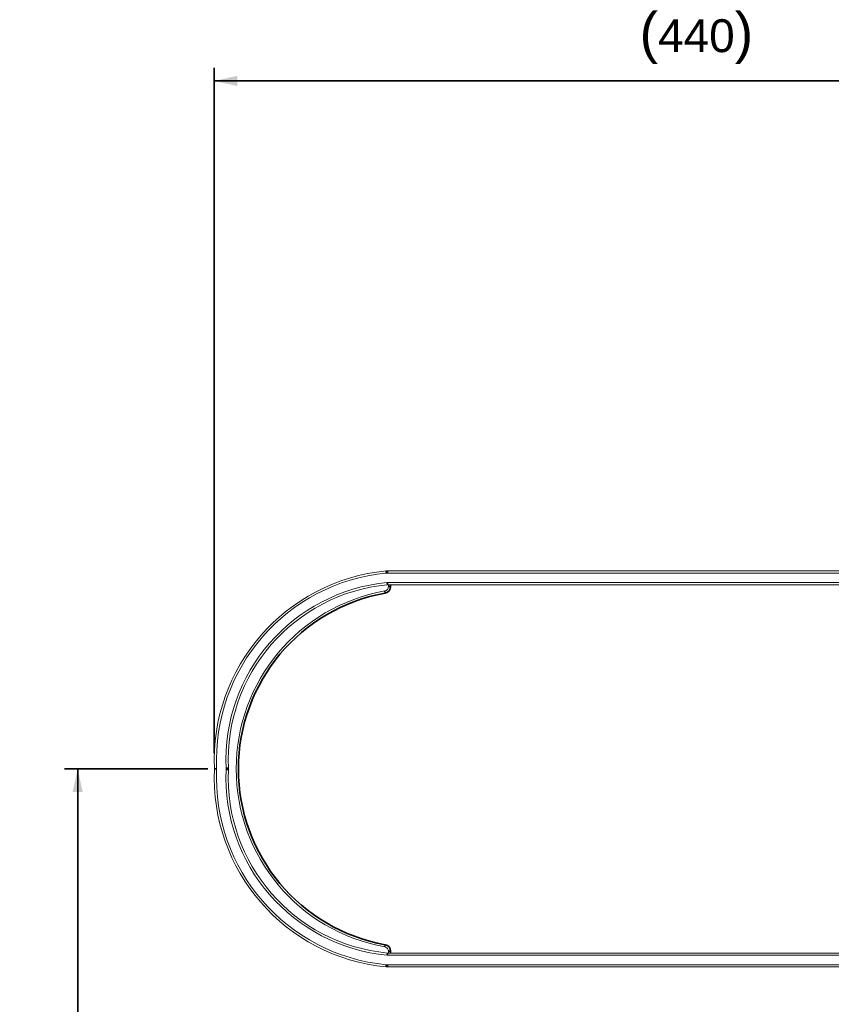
# Model space of a CAD drawing. Header units: millimetres. Extents: x 4 to 1188, y 1 to 840.
# Tile 53 of 123: x 206 to 330, y 468 to 618. Entities that reach past the tile are written whole.
import ezdxf

# ---------------------------------------------------------------- set-up
doc = ezdxf.new("R2010")
doc.units = ezdxf.units.MM
doc.layers.add('1', color=7, linetype='Continuous', true_color=0xffffff)
doc.styles.add('Arial Unicode MS', font='Arial Unicode MS')
doc.dimstyles.get("Standard").update_dxf_attribs({"dimtxt": 0.18, "dimasz": 0.18, "dimexe": 0.18, "dimexo": 0.0625, "dimgap": 0.09, "dimtad": 0, "dimtih": 1, "dimtoh": 1, "dimdec": 4, "dimzin": 0, "dimdsep": 46, "dimtxsty": 'Standard', "dimcen": 0.09, "dimadec": 0, "dimazin": 0, "dimtfac": 1, "dimtdec": 4, "dimtofl": 0, "dimtmove": 0, "dimatfit": 3, "dimfxl": 0, "dimtolj": 1, "dimtzin": 0, "dimarcsym": 0})

# ---------------------------------------------------------------- blocks, each defined once
blk = doc.blocks.new('_U10')
at = {"layer": '1', "color": 18, "lineweight": 35}
for p, q in [((236.02, 506.41), (236.02, 610.68)), ((382.61, 568.55), (382.61, 610.68)), ((236.02, 608.68), (382.61, 608.68))]:
    blk.add_line(p, q, dxfattribs=at)
at = {"layer": '1', "color": 18, "lineweight": 70}
for points in [[(236.02, 608.68), (239.52, 609.46), (239.52, 607.91)], [(382.61, 608.68), (379.11, 607.91), (379.11, 609.46)]]:
    blk.add_solid(points, dxfattribs=at)
at = {"layer": '1', "color": 18, "linetype": 'Continuous', "lineweight": 13, "insert": (300.74, 611.24), "char_height": 5, "attachment_point": 7, "line_spacing_factor": 1.047437, "style": 'Arial Unicode MS'}
blk.add_mtext('\\fArial Unicode MS|b0|i0;\\W1.0000;{\\H1.21x;(}440{\\H1.21x;)}', dxfattribs=at)
blk = doc.blocks.new('_U13')
at = {"layer": '1', "color": 18, "lineweight": 35}
for p, q in [((389.32, 534.19), (453.4, 534.19)), ((451.4, 473.96), (451.4, 534.19)), ((389.32, 473.96), (453.4, 473.96))]:
    blk.add_line(p, q, dxfattribs=at)
at = {"layer": '1', "color": 18, "lineweight": 70}
for points in [[(451.4, 534.19), (452.18, 530.69), (450.63, 530.69)], [(451.4, 473.96), (450.63, 477.46), (452.18, 477.46)]]:
    blk.add_solid(points, dxfattribs=at)
at = {"layer": '1', "color": 18, "linetype": 'Continuous', "lineweight": 13, "insert": (450.65, 495.81), "char_height": 5, "attachment_point": 7, "rotation": 90, "line_spacing_factor": 1.047437, "style": 'Arial Unicode MS'}
blk.add_mtext('\\fArial Unicode MS|b0|i0;\\W1.0000;180,7', dxfattribs=at)
blk = doc.blocks.new('_U15')
at = {"layer": '1', "color": 18, "lineweight": 35}
for p, q in [((235.05, 504.07), (213.24, 504.07)), ((215.24, 244.09), (215.24, 504.07)), ((400.45, 244.09), (213.24, 244.09))]:
    blk.add_line(p, q, dxfattribs=at)
at = {"layer": '1', "color": 18, "lineweight": 70}
for points in [[(215.24, 504.07), (216.01, 500.57), (214.46, 500.57)], [(215.24, 244.09), (214.46, 247.59), (216.01, 247.59)]]:
    blk.add_solid(points, dxfattribs=at)
at = {"layer": '1', "color": 18, "linetype": 'Continuous', "lineweight": 13, "insert": (213.17, 365.47), "char_height": 5, "attachment_point": 7, "rotation": 90, "line_spacing_factor": 1.047437, "style": 'Arial Unicode MS'}
blk.add_mtext('\\fArial Unicode MS|b0|i0;\\W1.0000;{\\H1.21x;(}780{\\H1.21x;)}', dxfattribs=at)

msp = doc.modelspace()

# ---------------------------------------------------------------- linework, layer by layer
at = {"layer": '1', "color": 154, "linetype": 'Continuous', "lineweight": 35}
for p, q in [((262.1974, 533.8486), (262.1656, 534.1804)), ((262.3932, 533.858), (262.3932, 534.1913)), ((262.3677, 532.0734), (262.3359, 532.4052)), ((262.3932, 532.0746), (262.3932, 532.408)), ((262.5218, 531.794), (262.8552, 531.794)), ((262.8552, 532.0746), (262.8552, 531.794)), ((261.9735, 531.1379), (262.0327, 530.8098)), ((236.3846, 504.1021), (236.0516, 504.0868)), ((236.3846, 504.0472), (236.0516, 504.0625)), ((238.166, 504.1836), (237.8331, 504.1683)), ((238.166, 503.9657), (237.8331, 503.9809)), ((261.9735, 477.0114), (262.0327, 477.3394)), ((262.5218, 476.3553), (262.8552, 476.3553)), ((262.8552, 476.3553), (262.8552, 476.0746)), ((262.3677, 476.0759), (262.3359, 475.744)), ((262.3932, 476.0746), (262.3932, 475.7413)), ((262.1974, 474.3007), (262.1656, 473.9689)), ((262.3932, 474.2913), (262.3932, 473.958))]:
    msp.add_line(p, q, dxfattribs=at)
at = {"layer": '1', "color": 154, "linetype": 'Continuous', "lineweight": 13}
for p, q in [((262.3932, 534.1913), (388.3173, 534.1913)), ((388.5751, 533.858), (262.3932, 533.858)), ((262.3932, 532.408), (388.5751, 532.408)), ((388.3173, 532.0746), (262.3932, 532.0746)), ((262.5218, 531.794), (262.5218, 532.0746)), ((262.5218, 476.0746), (262.5218, 476.3553)), ((262.3932, 476.0746), (388.3173, 476.0746)), ((388.5751, 475.7413), (262.3932, 475.7413)), ((262.3932, 474.2913), (388.5751, 474.2913)), ((388.3173, 473.958), (262.3932, 473.958))]:
    msp.add_line(p, q, dxfattribs=at)
for centre, radius, start, end in [((264.9259, 505.408), 28.9045, 95.479987, 182.61974), ((264.9259, 505.408), 28.5712, 95.479987, 182.619738), ((262.3932, 531.808), 2.3833, 90, 95.479987), ((262.3932, 531.808), 2.05, 90, 95.479987), ((264.9259, 505.408), 27.1212, 95.479987, 182.61974), ((264.9259, 505.408), 26.7879, 95.479987, 182.61974), ((261.8552, 531.794), 0.6667, 280.225037, 0), ((262.3932, 531.808), 0.6, 90, 95.479987), ((262.3932, 531.808), 0.2667, 90, 95.479987), ((266.8552, 504.0746), 27.5, 100.225037, 259.774963), ((264.9259, 502.7413), 28.9045, 177.38026, 264.520013), ((235.7852, 504.0746), 0.2667, 357.38026, 2.61974), ((264.9259, 502.7413), 28.5712, 177.38026, 264.520013), ((235.7852, 504.0746), 0.6, 357.38026, 2.619866), ((264.9259, 502.7413), 27.1212, 177.38026, 264.520013), ((235.7852, 504.0746), 2.05, 357.38026, 2.61974), ((264.9259, 502.7413), 26.7879, 177.38026, 264.520013), ((235.7852, 504.0746), 2.3833, 357.38026, 2.61974), ((261.8552, 476.3553), 0.6667, 0, 79.774963), ((262.3932, 476.3413), 0.6, 264.520013, 270), ((262.3932, 476.3413), 0.2667, 264.520013, 270), ((262.3932, 476.3413), 2.3833, 264.520013, 270), ((262.3932, 476.3413), 2.05, 264.520013, 270)]:
    msp.add_arc(centre, radius, start, end, dxfattribs=at)
at = {"layer": '1', "color": 154, "linetype": 'Continuous', "lineweight": 35}
for centre, radius, start, end in [((261.8552, 531.794), 1, 280.225037, 0), ((266.8552, 504.0746), 27.1667, 100.225037, 259.774963), ((261.8552, 476.3553), 1, 0, 79.774963)]:
    msp.add_arc(centre, radius, start, end, dxfattribs=at)

# ---------------------------------------------------------------- dimensions: what is measured, and where the dimension line sits
at = {"layer": '1', "color": 18, "linetype": 'Continuous', "lineweight": 13}
dim = msp.add_linear_dim(base=(382.6127, 608.6843), p1=(236.0214, 505.408), p2=(382.6127, 567.549), dimstyle='Standard', override={"dimtxt": 5, "dimasz": 3.5, "dimexe": 2, "dimexo": 1, "dimgap": 2.5, "dimtad": 1, "dimtih": 1, "dimtoh": 0, "dimdec": 0, "dimlfac": 3, "dimzin": 8, "dimdsep": 44, "dimlunit": 2, "dimpost": '(<>)', "dimtxsty": 'Arial Unicode MS', "dimsah": 1, "dimse1": 0, "dimse2": 0, "dimsd1": 0, "dimsd2": 0, "dimclrd": 18, "dimclre": 18, "dimclrt": 18, "dimtm": -0.1, "dimtfac": 0.4, "dimtdec": 2, "dimtofl": 1, "dimtmove": 0, "dimtzin": 8, "dimlwd": 35, "dimlwe": 35}, dxfattribs=at)
dim.commit()
dim.dimension.update_dxf_attribs({"geometry": '_U10', "text_midpoint": (309.317, 608.6843), "dimtype": 160})
for base, p1, p2, override, picture, middle in [((451.4046, 473.958), (282.8693, 534.1913), (262.3932, 473.958), {"dimtxt": 5, "dimasz": 3.5, "dimexe": 2, "dimexo": 1, "dimgap": 2.5, "dimtad": 1, "dimtih": 0, "dimtoh": 0, "dimdec": 1, "dimlfac": 3, "dimzin": 8, "dimdsep": 44, "dimlunit": 2, "dimtxsty": 'Arial Unicode MS', "dimsah": 1, "dimse1": 0, "dimse2": 0, "dimsd1": 0, "dimsd2": 0, "dimclrd": 18, "dimclre": 18, "dimclrt": 18, "dimtol": 0, "dimtm": -0.1, "dimtfac": 0.4, "dimtdec": 2, "dimtofl": 1, "dimtmove": 0, "dimtzin": 8, "dimlwd": 35, "dimlwe": 35}, '_U13', (451.4046, 504.0746)), ((215.2366, 504.0746), (401.446, 244.0913), (236.0519, 504.0746), {"dimtxt": 5, "dimasz": 3.5, "dimexe": 2, "dimexo": 1, "dimgap": 2.5, "dimtad": 1, "dimtih": 0, "dimtoh": 0, "dimdec": 0, "dimlfac": 3, "dimzin": 8, "dimdsep": 44, "dimlunit": 2, "dimpost": '(<>)', "dimtxsty": 'Arial Unicode MS', "dimsah": 1, "dimse1": 0, "dimse2": 0, "dimsd1": 0, "dimsd2": 0, "dimclrd": 18, "dimclre": 18, "dimclrt": 18, "dimtm": -0.1, "dimtfac": 0.4, "dimtdec": 2, "dimtofl": 1, "dimtmove": 0, "dimtzin": 8, "dimlwd": 35, "dimlwe": 35}, '_U15', (215.2366, 374.083))]:
    dim = msp.add_linear_dim(base=base, p1=p1, p2=p2, angle=90, dimstyle='Standard', override=override, dxfattribs=at)
    dim.commit()
    dim.dimension.update_dxf_attribs({"geometry": picture, "text_midpoint": middle, "dimtype": 160})

doc.saveas('drawing.dxf')
